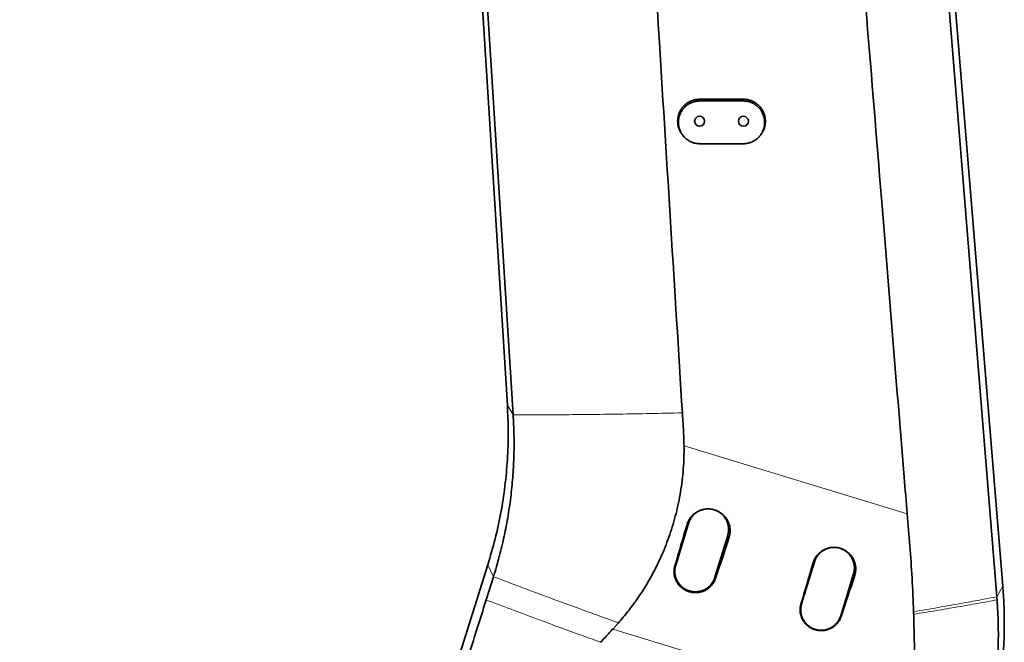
# Model space of a CAD drawing. Header units: millimetres. Extents: x 0 to 11920, y 0 to 8400.
# Tile 50 of 63: x 8028 to 8701, y 5929 to 6355. Entities that reach past the tile are written whole.
import ezdxf

# ---------------------------------------------------------------- set-up
doc = ezdxf.new("R2010")
doc.units = ezdxf.units.MM
doc.header["$LTSCALE"] = 20
doc.styles.add('SLDTEXTSTYLE0', font='TXT', dxfattribs={"width": 0.605})
doc.dimstyles.new('SLDDIMSTYLE0', dxfattribs={"dimtxt": 70, "dimasz": 70, "dimexe": 0, "dimexo": 0.0625, "dimgap": 17.5, "dimtad": 1, "dimdec": 1, "dimrnd": 1e-09, "dimzin": 12, "dimdsep": 46, "dimtxsty": 'SLDTEXTSTYLE0', "dimsah": 1, "dimcen": 0.09, "dimadec": 0, "dimazin": 3, "dimtfac": 1, "dimtofl": 0, "dimtmove": 0, "dimatfit": 3, "dimfxl": 1, "dimfrac": 2, "dimtolj": 1, "dimtzin": 12, "dimarcsym": 0})
doc.dimstyles.new('SLDDIMSTYLE2', dxfattribs={"dimtxt": 70, "dimasz": 70, "dimexe": 0, "dimexo": 0.0625, "dimgap": 17.5, "dimtad": 1, "dimdec": 0, "dimrnd": 1e-09, "dimzin": 12, "dimdsep": 46, "dimtxsty": 'SLDTEXTSTYLE0', "dimsah": 1, "dimcen": 0.09, "dimadec": 0, "dimazin": 3, "dimtfac": 1, "dimtofl": 0, "dimtmove": 0, "dimatfit": 3, "dimfxl": 1, "dimfrac": 2, "dimtolj": 1, "dimtzin": 12, "dimarcsym": 0})

# ---------------------------------------------------------------- blocks, each defined once
blk = doc.blocks.new('_D_1')
at = {"color": 7, "linetype": 'Continuous', "lineweight": 0}
for p, q in [((8249.97, 7390.62), (7262.52, 7390.62)), ((7292.52, 7390.62), (7292.52, 4945.22)), ((7780.38, 4945.22), (7262.52, 4945.22))]:
    blk.add_line(p, q, dxfattribs=at)
at = {"color": 7, "linetype": 'Continuous', "lineweight": 18}
for points in [[(7292.52, 7390.62), (7282.52, 7320.62), (7302.52, 7320.62)], [(7292.52, 4945.22), (7302.52, 5015.22), (7282.52, 5015.22)]]:
    blk.add_solid(points, dxfattribs=at)
at = {"color": 7, "linetype": 'Continuous', "lineweight": 18, "insert": (7202.28, 6060.97), "char_height": 70, "attachment_point": 1, "rotation": 90, "style": 'SLDTEXTSTYLE0'}
blk.add_mtext('2445', dxfattribs=at)
blk = doc.blocks.new('_D_2')
at = {"color": 7, "linetype": 'Continuous', "lineweight": 0}
for p, q in [((8455.97, 7005.22), (7402.52, 7005.22)), ((7432.52, 5725.22), (7432.52, 7005.22)), ((8455.97, 5725.22), (7402.52, 5725.22))]:
    blk.add_line(p, q, dxfattribs=at)
at = {"color": 7, "linetype": 'Continuous', "lineweight": 18}
for points in [[(7432.52, 7005.22), (7422.52, 6935.22), (7442.52, 6935.22)], [(7432.52, 5725.22), (7442.52, 5795.22), (7422.52, 5795.22)]]:
    blk.add_solid(points, dxfattribs=at)
at = {"color": 7, "linetype": 'Continuous', "lineweight": 18, "insert": (7342.28, 6258.28), "char_height": 70, "attachment_point": 1, "rotation": 90, "style": 'SLDTEXTSTYLE0'}
blk.add_mtext('1280', dxfattribs=at)

msp = doc.modelspace()

# ---------------------------------------------------------------- linework, layer by layer
at = {"color": 7, "linetype": 'Continuous', "lineweight": 35}
for p, q in [((8361.51, 6090.97), (8305.27, 6995.6)), ((8665.53, 6393.22), (8700.35, 5967.39)), ((8522.97, 6300.22), (8492.97, 6300.22)), ((8492.97, 6299.04), (8522.97, 6299.04)), ((8522.97, 6269.83), (8492.97, 6269.83)), ((8485.41, 6010.24), (8476.64, 5981.55)), ((8503.42, 5973.36), (8512.19, 6002.05)), ((8288.2, 5792.3), (8348.14, 5981.96)), ((8571.48, 5983.92), (8562.71, 5955.23)), ((8347.05, 5957.95), (8352.03, 5973.78)), ((8589.49, 5947.05), (8598.26, 5975.74)), ((8433.57, 5937.94), (8437.44, 5942.21))]:
    msp.add_line(p, q, dxfattribs=at)
at = {"color": 8, "linetype": 'Continuous', "lineweight": 18}
for p, q in [((8492.97, 6299.04), (8492.97, 6300.22)), ((8522.97, 6299.04), (8522.97, 6300.22)), ((8365.48, 6084.42), (8361.51, 6090.97)), ((8482.34, 6063.27), (8634.96, 6016.74)), ((8484.4, 6009.45), (8485.41, 6010.24)), ((8513.15, 6000.72), (8512.19, 6002.05)), ((8352.03, 5973.78), (8348.14, 5981.96)), ((8476.08, 5981.11), (8476.64, 5981.55)), ((8570.63, 5983.27), (8571.48, 5983.92)), ((8503.93, 5972.65), (8503.42, 5973.36)), ((8599.06, 5974.63), (8598.26, 5975.74)), ((8696.27, 5960.08), (8700.35, 5967.39)), ((8562.31, 5954.93), (8562.71, 5955.23)), ((8589.84, 5946.56), (8589.49, 5947.05)), ((8639.07, 5875.29), (8433.57, 5937.94))]:
    msp.add_line(p, q, dxfattribs=at)
at = {"color": 7, "linetype": 'Continuous', "lineweight": 35, "flags": 128}
for points in [[(8365.48, 6084.42), (8353.19, 6279.75), (8340.9, 6475.09), (8324.97, 6728.38)], [(8634.19, 6728.38), (8658.08, 6432.68), (8677.18, 6196.38), (8696.27, 5960.08)]]:
    msp.add_lwpolyline(points, dxfattribs=at)
at = {"color": 7, "linetype": 'Continuous', "lineweight": 35}
for centre in [(8492.97, 6285.22), (8522.97, 6285.22)]:
    msp.add_circle(centre, 3.4, dxfattribs=at)
for centre, ratio, start_param, end_param in [((8546.48, 6087.83), 0.061499, 1.726603, 1.776646), ((8475.67, 6109.43), 0.114091, 4.506723, 4.556764), ((8632.68, 6061.55), 0.061499, 1.726438, 1.77648), ((8561.55, 6083.24), 0.114091, 4.506889, 4.556929)]:
    msp.add_ellipse(centre, major_axis=(175.43, 573.78), ratio=ratio, start_param=start_param, end_param=end_param, dxfattribs=at)
for points, knots in [([(8634.96, 6016.74), (8634.27, 6025.11), (8628.57, 6094.4), (8616.26, 6245.91), (8597.85, 6471.22), (8584.43, 6635.61), (8577.72, 6717.78)], [0, 0, 0, 0, 0.035827, 0.296503, 0.648376, 1, 1, 1, 1]), ([(8443.59, 6691.78), (8444.44, 6678.66), (8446.14, 6652.43), (8449.24, 6599.95), (8455.83, 6495.49), (8466.66, 6319.72), (8475.96, 6170.19), (8481.2, 6085.77)], [0, 0, 0, 0, 0.064939, 0.129878, 0.259756, 0.58211, 1, 1, 1, 1]), ([(8492.97, 6300.22), (8492.13, 6300.18), (8490.45, 6300.09), (8487.99, 6299.44), (8485.68, 6298.41), (8483.58, 6297), (8481.74, 6295.26), (8480.21, 6293.24), (8479.05, 6290.99), (8478.28, 6288.57), (8477.93, 6286.05), (8478, 6283.51), (8478.5, 6281.01), (8479.44, 6278.65), (8480.24, 6277.12), (8480.8, 6276.46), (8480.81, 6276.45)], [0, 0, 0, 0, 0.07655, 0.153101, 0.229648, 0.306195, 0.382818, 0.459441, 0.536272, 0.613103, 0.690154, 0.767206, 0.844316, 0.921426, 0.998484, 1, 1, 1, 1]), ([(8492.97, 6269.83), (8492.17, 6269.87), (8490.55, 6269.95), (8488.19, 6270.58), (8485.95, 6271.57), (8483.93, 6272.93), (8482.14, 6274.61), (8480.67, 6276.57), (8479.53, 6278.76), (8478.78, 6281.1), (8478.42, 6283.56), (8478.48, 6286.03), (8478.96, 6288.48), (8479.84, 6290.8), (8481.11, 6292.95), (8482.7, 6294.84), (8484.6, 6296.44), (8486.72, 6297.69), (8489.03, 6298.55), (8491.14, 6298.98), (8492.47, 6299.02), (8492.97, 6299.04)], [0, 0, 0, 0, 0.052486, 0.106498, 0.158983, 0.212983, 0.265615, 0.319753, 0.372728, 0.42722, 0.48053, 0.535378, 0.588819, 0.643813, 0.697171, 0.75209, 0.805193, 0.859856, 0.91262, 0.966931, 1, 1, 1, 1]), ([(8535.1, 6276.48), (8535.3, 6276.73), (8536.01, 6277.64), (8536.88, 6279.47), (8537.67, 6281.87), (8538.02, 6284.39), (8537.95, 6286.93), (8537.44, 6289.43), (8536.53, 6291.81), (8535.23, 6293.99), (8533.58, 6295.93), (8531.62, 6297.56), (8529.43, 6298.84), (8527.04, 6299.72), (8524.86, 6300.16), (8523.5, 6300.2), (8522.97, 6300.22)], [0, 0, 0, 0, 0.028894, 0.105723, 0.182551, 0.2596, 0.33665, 0.413758, 0.490865, 0.567921, 0.644975, 0.7219, 0.798824, 0.875553, 0.952282, 1, 1, 1, 1]), ([(8522.97, 6299.04), (8523.77, 6299), (8525.4, 6298.92), (8527.75, 6298.29), (8529.99, 6297.29), (8532.02, 6295.94), (8533.8, 6294.25), (8535.27, 6292.3), (8536.41, 6290.11), (8537.17, 6287.76), (8537.52, 6285.3), (8537.46, 6282.83), (8536.98, 6280.38), (8536.1, 6278.07), (8534.84, 6275.91), (8533.25, 6274.03), (8531.35, 6272.42), (8529.23, 6271.18), (8526.91, 6270.31), (8524.81, 6269.89), (8523.48, 6269.84), (8522.97, 6269.83)], [0, 0, 0, 0, 0.052487, 0.106501, 0.158987, 0.212988, 0.26562, 0.319758, 0.372733, 0.427226, 0.480533, 0.535379, 0.588817, 0.643807, 0.697168, 0.75209, 0.805198, 0.859867, 0.912628, 0.966937, 1, 1, 1, 1]), ([(8480.81, 6276.45), (8480.88, 6276.34), (8481.03, 6276.14), (8481.17, 6275.95), (8481.23, 6275.85)], [0, 0, 0, 0, 0.524979, 1, 1, 1, 1]), ([(8534.71, 6275.85), (8534.78, 6275.95), (8534.92, 6276.14), (8535.06, 6276.34), (8535.14, 6276.45)], [0, 0, 0, 0, 0.475022, 1, 1, 1, 1]), ([(8348.14, 5981.96), (8349.88, 5987.83), (8353.36, 5999.57), (8357.21, 6017.54), (8360.03, 6035.7), (8361.69, 6053.99), (8362.33, 6072.45), (8361.78, 6084.77), (8361.51, 6090.97)], [0, 0, 0, 0, 0.1662433, 0.3325055, 0.4987824, 0.6650694, 0.8313611, 1, 1, 1, 1]), ([(8352.03, 5973.78), (8353.4, 5978.36), (8356.15, 5987.53), (8359.44, 6001.5), (8362.13, 6015.61), (8364.09, 6029.59), (8365.4, 6043.39), (8366.07, 6057.02), (8366.17, 6070.71), (8365.71, 6079.85), (8365.48, 6084.42)], [0, 0, 0, 0, 0.127933, 0.256149, 0.384082, 0.512298, 0.633735, 0.755173, 0.877587, 1, 1, 1, 1]), ([(8481.2, 6085.77), (8481.46, 6082.03), (8481.97, 6074.54), (8482.22, 6067.03), (8482.34, 6063.27)], [0, 0, 0, 0, 0.499934, 1, 1, 1, 1]), ([(8437.44, 5942.21), (8439.64, 5944.78), (8444.04, 5949.91), (8450.12, 5958.13), (8455.77, 5966.71), (8461.64, 5976.89), (8467.41, 5988.74), (8472.79, 6002.5), (8477.05, 6016.86), (8479.65, 6029.33), (8481.1, 6039.54), (8481.87, 6047.4), (8482.34, 6055.32), (8482.34, 6060.62), (8482.34, 6063.27)], [0, 0, 0, 0, 0.077986, 0.155968, 0.234958, 0.313948, 0.424656, 0.535362, 0.649298, 0.763234, 0.822184, 0.881134, 0.940569, 1, 1, 1, 1]), ([(8484.4, 6009.45), (8484.67, 6010.23), (8485.22, 6011.8), (8486.53, 6013.94), (8488.18, 6015.86), (8490.11, 6017.46), (8492.31, 6018.73), (8494.68, 6019.61), (8497.19, 6020.1), (8499.73, 6020.15), (8502.27, 6019.78), (8504.69, 6019), (8506.96, 6017.82), (8508.98, 6016.29), (8510.73, 6014.43), (8512.12, 6012.34), (8513.14, 6010.02), (8513.75, 6007.59), (8513.93, 6005.09), (8513.73, 6002.77), (8513.33, 6001.34), (8513.15, 6000.72)], [0, 0, 0, 0, 0.052391, 0.106304, 0.158694, 0.2126, 0.265071, 0.319054, 0.371687, 0.425839, 0.478593, 0.53288, 0.585588, 0.639833, 0.692389, 0.746481, 0.798849, 0.852748, 0.904942, 0.958651, 1, 1, 1, 1]), ([(8495.82, 6019.78), (8495.33, 6019.67), (8494.06, 6019.4), (8492.15, 6018.53), (8490.16, 6017.24), (8488.42, 6015.64), (8486.97, 6013.75), (8485.99, 6011.92), (8485.57, 6010.7), (8485.41, 6010.24)], [0, 0, 0, 0, 0.101556, 0.263121, 0.420191, 0.581818, 0.738905, 0.900552, 1, 1, 1, 1]), ([(8512.19, 6002.05), (8512.38, 6002.8), (8512.77, 6004.33), (8512.85, 6006.69), (8512.57, 6009.05), (8511.88, 6011.31), (8510.82, 6013.45), (8509.44, 6015.35), (8507.73, 6017.01), (8505.79, 6018.34), (8503.77, 6019.32), (8502.38, 6019.65), (8501.75, 6019.8)], [0, 0, 0, 0, 0.100498, 0.203911, 0.30441, 0.407824, 0.508292, 0.611671, 0.71215, 0.815542, 0.916065, 1, 1, 1, 1]), ([(8634.96, 6016.74), (8635.57, 6009.43), (8636.79, 5994.79), (8638.41, 5972.49), (8639.02, 5957.54), (8639.33, 5949.87)], [0, 0, 0, 0, 0.326991, 0.654337, 1, 1, 1, 1]), ([(8570.63, 5983.27), (8570.9, 5984.04), (8571.45, 5985.6), (8572.75, 5987.72), (8574.37, 5989.61), (8576.3, 5991.2), (8578.47, 5992.44), (8580.82, 5993.32), (8583.29, 5993.79), (8585.81, 5993.84), (8588.31, 5993.47), (8590.71, 5992.7), (8592.95, 5991.53), (8594.95, 5990.01), (8596.67, 5988.18), (8598.05, 5986.09), (8599.05, 5983.81), (8599.66, 5981.4), (8599.83, 5978.93), (8599.63, 5976.65), (8599.23, 5975.24), (8599.06, 5974.63)], [0, 0, 0, 0, 0.053153, 0.106307, 0.159456, 0.212606, 0.265835, 0.319063, 0.372458, 0.425853, 0.479377, 0.532901, 0.58638, 0.639858, 0.693183, 0.746508, 0.799641, 0.852774, 0.905724, 0.958674, 1, 1, 1, 1]), ([(8581.89, 5993.46), (8581.4, 5993.36), (8580.13, 5993.08), (8578.22, 5992.21), (8576.22, 5990.93), (8574.49, 5989.32), (8573.04, 5987.44), (8572.06, 5985.61), (8571.64, 5984.39), (8571.48, 5983.92)], [0, 0, 0, 0, 0.1015564, 0.2631211, 0.4201914, 0.5818176, 0.738905, 0.9005518, 1, 1, 1, 1]), ([(8598.26, 5975.74), (8598.45, 5976.49), (8598.84, 5978.02), (8598.92, 5980.38), (8598.63, 5982.74), (8597.95, 5985), (8596.89, 5987.13), (8595.5, 5989.04), (8593.8, 5990.7), (8591.85, 5992.03), (8589.84, 5993), (8588.45, 5993.33), (8587.82, 5993.48)], [0, 0, 0, 0, 0.100498, 0.203911, 0.30441, 0.407824, 0.508292, 0.611671, 0.71215, 0.815542, 0.916065, 1, 1, 1, 1]), ([(8581.35, 5993.33), (8580.31, 5993), (8578.1, 5992.31), (8575.23, 5990.17), (8572.82, 5987.35), (8571.93, 5985.06), (8571.48, 5983.92)], [0, 0, 0, 0, 0.228868, 0.485912, 0.742956, 1, 1, 1, 1]), ([(8598.26, 5975.74), (8598.53, 5976.93), (8599.06, 5979.32), (8598.66, 5983.02), (8597.38, 5986.48), (8595.22, 5989.47), (8592.45, 5991.83), (8590.25, 5992.7), (8589.18, 5993.12)], [0, 0, 0, 0, 0.168511, 0.337021, 0.505532, 0.674042, 0.842553, 1, 1, 1, 1]), ([(8503.93, 5972.65), (8503.66, 5971.95), (8503.11, 5970.53), (8501.84, 5968.56), (8500.25, 5966.78), (8498.34, 5965.25), (8496.18, 5964.07), (8493.85, 5963.25), (8491.41, 5962.85), (8488.93, 5962.84), (8486.5, 5963.25), (8484.17, 5964.04), (8482.01, 5965.21), (8480.09, 5966.7), (8478.45, 5968.49), (8477.13, 5970.52), (8476.18, 5972.74), (8475.61, 5975.08), (8475.46, 5977.49), (8475.66, 5979.52), (8475.97, 5980.7), (8476.08, 5981.11)], [0, 0, 0, 0, 0.051326, 0.102653, 0.157283, 0.211913, 0.266643, 0.321372, 0.375955, 0.430536, 0.48478, 0.539024, 0.592937, 0.646851, 0.700685, 0.754521, 0.808546, 0.862573, 0.916882, 0.971191, 1, 1, 1, 1]), ([(8476.64, 5981.55), (8476.45, 5980.79), (8476.07, 5979.29), (8475.98, 5976.93), (8476.26, 5974.59), (8476.93, 5972.32), (8477.98, 5970.2), (8479.37, 5968.28), (8481.06, 5966.62), (8483.01, 5965.26), (8485.16, 5964.26), (8487.44, 5963.63), (8489.8, 5963.39), (8492.16, 5963.55), (8494.47, 5964.11), (8496.64, 5965.04), (8498.63, 5966.33), (8500.38, 5967.93), (8501.83, 5969.8), (8502.83, 5971.64), (8503.25, 5972.87), (8503.42, 5973.36)], [0, 0, 0, 0, 0.052952, 0.105904, 0.159605, 0.213306, 0.266986, 0.320664, 0.374352, 0.42804, 0.481751, 0.535462, 0.589148, 0.642835, 0.696514, 0.750194, 0.803895, 0.857596, 0.911299, 0.965001, 1, 1, 1, 1]), ([(8700.34, 5967.39), (8700.64, 5963.18), (8701.23, 5954.77), (8701.49, 5940.54), (8701.05, 5924.72), (8699.59, 5907.38), (8697.14, 5890.14), (8693.79, 5873.05), (8690.76, 5861.85), (8689.24, 5856.25)], [0, 0, 0, 0, 0.112608, 0.225217, 0.380189, 0.535157, 0.690117, 0.845066, 1, 1, 1, 1]), ([(8696.27, 5960.08), (8696.29, 5959.89), (8696.32, 5959.52), (8696.37, 5958.81), (8696.41, 5958.29), (8696.44, 5957.95)], [0, 0, 0, 0, 0.263132, 0.526264, 1, 1, 1, 1]), ([(8326.28, 5893.09), (8328.5, 5899.92), (8333.08, 5914.04), (8340.02, 5935.69), (8344.7, 5950.53), (8347.05, 5957.95)], [0, 0, 0, 0, 0.318704, 0.659044, 1, 1, 1, 1]), ([(8589.84, 5946.56), (8589.55, 5945.82), (8588.97, 5944.33), (8587.63, 5942.32), (8585.99, 5940.56), (8584.07, 5939.09), (8581.91, 5937.96), (8579.59, 5937.2), (8577.17, 5936.85), (8574.72, 5936.89), (8572.32, 5937.34), (8570.04, 5938.17), (8567.93, 5939.36), (8566.06, 5940.88), (8564.48, 5942.68), (8563.21, 5944.71), (8562.32, 5946.92), (8561.8, 5949.24), (8561.71, 5951.62), (8561.94, 5953.53), (8562.23, 5954.61), (8562.31, 5954.93)], [0, 0, 0, 0, 0.054585, 0.109171, 0.163808, 0.218444, 0.273174, 0.327901, 0.382462, 0.437021, 0.491243, 0.545465, 0.599383, 0.653302, 0.707148, 0.760995, 0.815027, 0.869061, 0.923378, 0.977696, 1, 1, 1, 1]), ([(8562.71, 5955.23), (8562.44, 5954.04), (8561.91, 5951.65), (8562.31, 5947.95), (8563.59, 5944.49), (8565.74, 5941.48), (8568.59, 5939.13), (8571.96, 5937.6), (8575.61, 5936.99), (8579.28, 5937.34), (8582.75, 5938.64), (8585.75, 5940.79), (8588.15, 5943.62), (8589.04, 5945.91), (8589.49, 5947.05)], [0, 0, 0, 0, 0.0833334, 0.1666666, 0.25, 0.3333334, 0.4166666, 0.5, 0.5833334, 0.6666666, 0.75, 0.8333334, 0.9166666, 1, 1, 1, 1]), ([(8562.71, 5955.23), (8562.52, 5954.47), (8562.13, 5952.94), (8562.05, 5950.57), (8562.34, 5948.22), (8563.02, 5945.95), (8564.08, 5943.83), (8565.48, 5941.91), (8567.18, 5940.27), (8569.13, 5938.92), (8571.28, 5937.93), (8573.57, 5937.3), (8575.93, 5937.08), (8578.29, 5937.24), (8580.59, 5937.81), (8582.77, 5938.75), (8584.75, 5940.05), (8586.49, 5941.66), (8587.93, 5943.54), (8588.92, 5945.37), (8589.33, 5946.58), (8589.49, 5947.05)], [0, 0, 0, 0, 0.053679, 0.107359, 0.161061, 0.214763, 0.268443, 0.322122, 0.375809, 0.429495, 0.483206, 0.536917, 0.590606, 0.644294, 0.697973, 0.751652, 0.805351, 0.859049, 0.912754, 0.96646, 1, 1, 1, 1]), ([(8696.44, 5957.95), (8696.76, 5952.48), (8697.4, 5941.53), (8697.27, 5925.21), (8696.42, 5909.02), (8695.15, 5898.4), (8694.51, 5893.09)], [0, 0, 0, 0, 0.251202, 0.502404, 0.750751, 1, 1, 1, 1]), ([(8639.33, 5949.87), (8639.34, 5949.68), (8639.35, 5949.3), (8639.37, 5948.73), (8639.38, 5948.34), (8639.39, 5948.14)], [0, 0, 0, 0, 0.321213, 0.660606, 1, 1, 1, 1]), ([(8639.39, 5948.14), (8639.54, 5942.74), (8639.85, 5931.93), (8639.95, 5916.15), (8639.84, 5900.76), (8639.57, 5890.81), (8639.44, 5885.83)], [0, 0, 0, 0, 0.257837, 0.515675, 0.757736, 1, 1, 1, 1]), ([(8425.28, 5928.91), (8426.31, 5930.03), (8428.35, 5932.26), (8431.11, 5935.27), (8432.85, 5937.17), (8433.57, 5937.94)], [0, 0, 0, 0, 0.370425, 0.74085, 1, 1, 1, 1])]:
    msp.add_open_spline(points, degree=3, knots=knots, dxfattribs=at)
at = {"color": 8, "linetype": 'Continuous', "lineweight": 18}
for points, knots in [([(8365.48, 6084.42), (8371.01, 6084.42), (8382.08, 6084.41), (8399.29, 6084.5), (8417.82, 6084.67), (8437.78, 6084.93), (8459.17, 6085.29), (8473.86, 6085.61), (8481.2, 6085.77)], [0, 0, 0, 0, 0.154807, 0.309636, 0.464478, 0.642999, 0.821511, 1, 1, 1, 1]), ([(8352.03, 5973.78), (8356.23, 5972.18), (8364.55, 5969.02), (8377.31, 5964.24), (8390.88, 5959.19), (8405.46, 5953.82), (8421.18, 5948.08), (8431.99, 5944.18), (8437.44, 5942.21)], [0, 0, 0, 0, 0.157062, 0.311095, 0.463454, 0.640469, 0.818658, 1, 1, 1, 1]), ([(8639.33, 5949.87), (8645.01, 5950.82), (8656.36, 5952.71), (8671.3, 5955.36), (8684.64, 5957.82), (8692.39, 5959.33), (8696.27, 5960.08)], [0, 0, 0, 0, 0.275902, 0.551202, 0.775296, 1, 1, 1, 1]), ([(8347.05, 5957.95), (8352.67, 5955.81), (8363.87, 5951.56), (8382.5, 5944.59), (8402.83, 5937.07), (8417.78, 5931.64), (8425.28, 5928.91)], [0, 0, 0, 0, 0.228079, 0.454365, 0.726322, 1, 1, 1, 1]), ([(8639.39, 5948.14), (8644.55, 5948.97), (8654.88, 5950.61), (8669.46, 5953.07), (8683.43, 5955.52), (8692.1, 5957.14), (8696.44, 5957.95)], [0, 0, 0, 0, 0.250007, 0.499996, 0.749987, 1, 1, 1, 1])]:
    msp.add_open_spline(points, degree=3, knots=knots, dxfattribs=at)

# ---------------------------------------------------------------- dimensions: what is measured, and where the dimension line sits
at = {"color": 7, "linetype": 'Continuous', "lineweight": 18}
for base, p1, p2, dimstyle, picture, middle in [((7292.52, 4945.22), (8253.97, 7390.62), (7784.38, 4945.22), 'SLDDIMSTYLE2', '_D_1', (7292.52, 6167.92)), ((7432.52, 7005.22), (8459.97, 5725.22), (8459.97, 7005.22), 'SLDDIMSTYLE0', '_D_2', (7432.52, 6365.22))]:
    dim = msp.add_linear_dim(base=base, p1=p1, p2=p2, angle=90, dimstyle=dimstyle, dxfattribs=at)
    dim.commit()
    dim.dimension.update_dxf_attribs({"geometry": picture, "text_midpoint": middle, "dimtype": 160})

doc.saveas('drawing.dxf')
